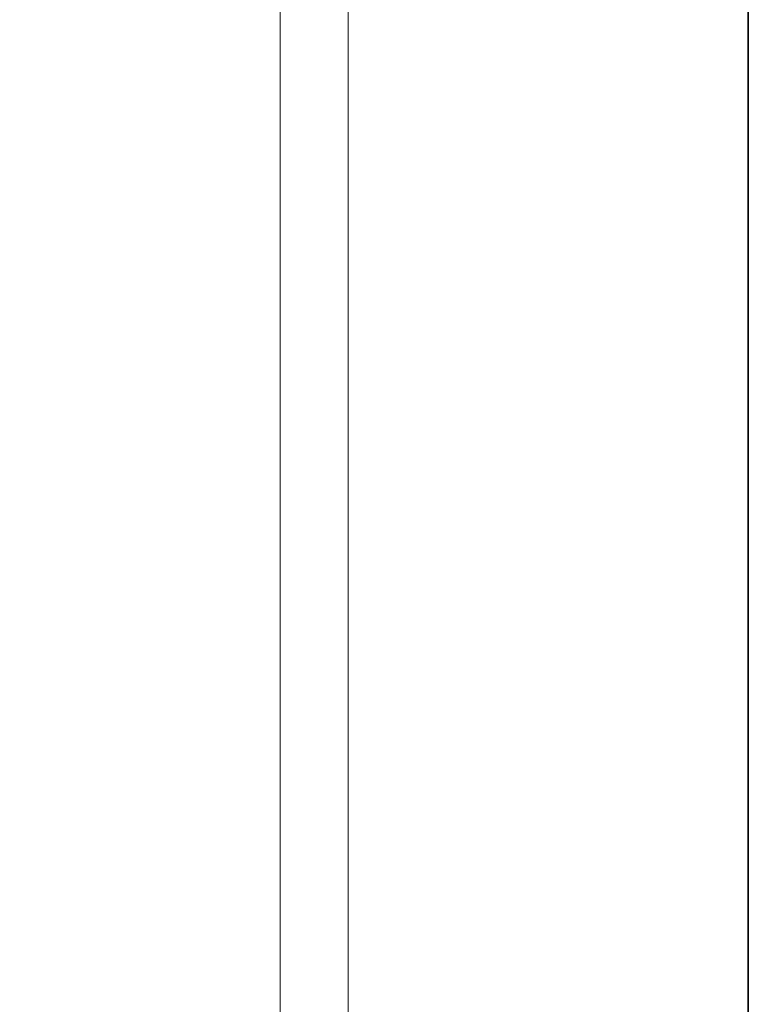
# Model space of a CAD drawing. Header units: millimetres. Extents: x 4 to 1188, y 1 to 840.
# Tile 239 of 256: x 847.78 to 849.5, y 312.9 to 315.23. Entities that reach past the tile are written whole.
import ezdxf

# ---------------------------------------------------------------- set-up
doc = ezdxf.new("R2010")
doc.units = ezdxf.units.MM
doc.layers.add('1', color=7, linetype='Continuous')
doc.styles.add('Arial Unicode MS', font='Arial Unicode MS')
doc.dimstyles.get("Standard").update_dxf_attribs({"dimtxt": 0.18, "dimasz": 0.18, "dimexe": 0.18, "dimexo": 0.0625, "dimgap": 0.09, "dimtad": 0, "dimtih": 1, "dimtoh": 1, "dimdec": 4, "dimzin": 0, "dimdsep": 46, "dimtxsty": 'Standard', "dimcen": 0.09, "dimadec": 0, "dimazin": 0, "dimtfac": 1, "dimtdec": 4, "dimtofl": 0, "dimtmove": 0, "dimatfit": 3, "dimfxl": 0, "dimtolj": 1, "dimtzin": 0, "dimarcsym": 0})

# ---------------------------------------------------------------- blocks, each defined once
blk = doc.blocks.new('_U55')
at = {"layer": '1', "color": 18, "lineweight": 35}
for p, q in [((771.2291, 333.4197), (771.2291, 279.2286)), ((849.4976, 333.4197), (849.4976, 279.2286)), ((849.4976, 281.2286), (771.2291, 281.2286))]:
    blk.add_line(p, q, dxfattribs=at)
at = {"layer": '1', "color": 18, "lineweight": 70}
for points in [[(771.2291, 281.2286), (774.7291, 282.0046), (774.7291, 280.4527)], [(849.4976, 281.2286), (845.9976, 280.4527), (845.9976, 282.0046)]]:
    blk.add_solid(points, dxfattribs=at)
at = {"layer": '1', "color": 18, "linetype": 'Continuous', "lineweight": 13, "insert": (807.1761, 281.9755), "char_height": 3, "attachment_point": 7, "line_spacing_factor": 1.047437, "style": 'Arial Unicode MS'}
blk.add_mtext('\\fArial Unicode MS|b0|i0;\\W1.0000;587', dxfattribs=at)

msp = doc.modelspace()

# ---------------------------------------------------------------- hatches: boundary and pattern name
at = {"layer": '1', "linetype": 'Continuous', "lineweight": 35}
h = msp.add_hatch(dxfattribs=at)
h.set_pattern_fill('ANSI31', color=154, scale=1.55, angle=-2.13e-14, style=0)
h.paths.add_polyline_path([(848.3951, 326.3989), (848.5551, 326.3989), (848.5551, 292.0753), (848.3951, 292.0753)], flags=0)

# ---------------------------------------------------------------- linework, layer by layer
at = {"layer": '1', "color": 154, "linetype": 'Continuous', "lineweight": 13}
for p, q in [((848.3951, 292.0753), (848.3951, 326.3989)), ((848.5551, 326.3989), (848.5551, 292.0753))]:
    msp.add_line(p, q, dxfattribs=at)

# ---------------------------------------------------------------- dimensions: what is measured, and where the dimension line sits
at = {"layer": '1', "color": 18, "linetype": 'Continuous', "lineweight": 13}
dim = msp.add_linear_dim(base=(849.4976, 281.2286), p1=(771.2291, 336.2727), p2=(849.4976, 334.4197), angle=180, dimstyle='Standard', override={"dimtxt": 3, "dimasz": 3.5, "dimexe": 2, "dimexo": 1, "dimgap": 1.5, "dimtad": 1, "dimtih": 0, "dimtoh": 0, "dimdec": 0, "dimlfac": 7.5, "dimzin": 8, "dimdsep": 44, "dimlunit": 2, "dimtxsty": 'Arial Unicode MS', "dimsah": 1, "dimse1": 0, "dimse2": 0, "dimsd1": 0, "dimsd2": 0, "dimclrd": 18, "dimclre": 18, "dimclrt": 18, "dimtol": 0, "dimtm": -0.1, "dimtfac": 0.666667, "dimtdec": 2, "dimtofl": 1, "dimtmove": 0, "dimtzin": 8, "dimlwd": 35, "dimlwe": 35}, dxfattribs=at)
dim.commit()
dim.dimension.update_dxf_attribs({"geometry": '_U55', "text_midpoint": (810.3634, 281.2286), "dimtype": 160})

doc.saveas('drawing.dxf')
